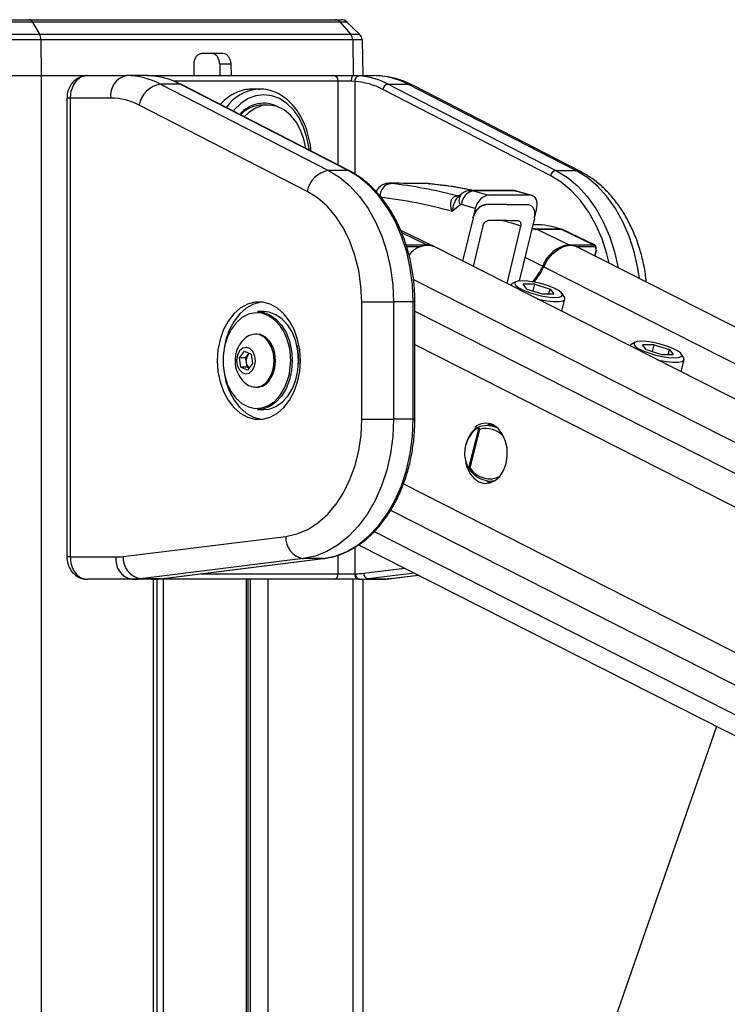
# Paper-space layout '3M DUO Surface Plate' of a CAD drawing. Header units: millimetres. Extents: x 10 to 10348, y 20 to 7979.
# Tile 45 of 117: x 3627 to 3754, y 3686 to 3862. Entities that reach past the tile are written whole.
import ezdxf

# ---------------------------------------------------------------- set-up
doc = ezdxf.new("R2010")
doc.units = ezdxf.units.MM

psp = doc.layouts.new('3M DUO Surface Plate')

# ---------------------------------------------------------------- linework, layer by layer
at = {"color": 7, "linetype": 'Continuous', "lineweight": 25}
for p, q in [((3625.72, 3861.9), (3629.13, 3861.9)), ((3629.71, 3861.48), (3625.72, 3861.48)), ((3629.13, 3861.9), (3683.81, 3861.9)), ((3629.71, 3861.48), (3630.94, 3859.33)), ((3684.68, 3861.48), (3629.71, 3861.48)), ((3683.81, 3861.9), (3684.84, 3861.9)), ((3684.68, 3861.48), (3686.53, 3859.33)), ((3685.88, 3861.48), (3684.68, 3861.48)), ((3685.88, 3861.48), (3688.11, 3859.33)), ((3625.72, 3859.33), (3630.94, 3859.33)), ((3630.94, 3859.33), (3686.53, 3859.33)), ((3686.53, 3859.33), (3688.11, 3859.33)), ((3631.19, 3858.28), (3625.72, 3858.28)), ((3631.19, 3858.28), (3631.26, 3851.9)), ((3686.91, 3858.28), (3631.19, 3858.28)), ((3686.91, 3858.28), (3687, 3851.9)), ((3688.57, 3858.28), (3686.91, 3858.28)), ((3688.57, 3858.28), (3688.68, 3851.9)), ((3659.98, 3855.9), (3663.71, 3855.9)), ((3658.56, 3851.9), (3658.56, 3853.93)), ((3665.12, 3853.93), (3663.14, 3853.93)), ((3663.14, 3853.93), (3663.19, 3851.9)), ((3665.12, 3853.93), (3665.17, 3851.9)), ((3625.72, 3851.9), (3631.26, 3851.9)), ((3631.26, 3851.9), (3639.57, 3851.9)), ((3631.26, 3851.9), (3639.51, 3851.9)), ((3639.51, 3851.9), (3646.51, 3851.9)), ((3650.2, 3851.9), (3646.51, 3851.9)), ((3650.2, 3851.9), (3651.09, 3851.9)), ((3651.09, 3851.9), (3683.5, 3851.9)), ((3683.5, 3851.9), (3687.02, 3851.9)), ((3687.02, 3851.9), (3690.71, 3851.9)), ((3652.56, 3850.39), (3682.55, 3834.96)), ((3656.09, 3850.39), (3652.56, 3850.39)), ((3686.08, 3834.96), (3656.09, 3850.39)), ((3686.3, 3834.91), (3656.31, 3850.34)), ((3686.63, 3850.9), (3684.28, 3850.9)), ((3687.26, 3850.87), (3686.63, 3850.9)), ((3693.22, 3850.39), (3723.2, 3834.96)), ((3693.22, 3850.39), (3696.75, 3850.39)), ((3726.74, 3834.96), (3696.75, 3850.39)), ((3727.6, 3834.75), (3697.62, 3850.19)), ((3670.32, 3849.5), (3668.9, 3849.5)), ((3670.05, 3849.49), (3670.32, 3849.5)), ((3722.26, 3834.02), (3692.27, 3849.45)), ((3635.87, 3847.9), (3635.87, 3765.9)), ((3636.45, 3847.9), (3636.45, 3765.9)), ((3643.68, 3847.9), (3636.45, 3847.9)), ((3678.75, 3831.2), (3648.76, 3846.63)), ((3671.8, 3846.65), (3670.78, 3846.65)), ((3686.08, 3834.96), (3682.55, 3834.96)), ((3723.2, 3834.96), (3726.74, 3834.96)), ((3693.68, 3832.67), (3693.55, 3832.68)), ((3700.51, 3832.59), (3700.63, 3832.59)), ((3705.51, 3830.41), (3705.53, 3830.41)), ((3706.29, 3830.72), (3705.85, 3830.35)), ((3715.4, 3831.37), (3708.07, 3831.37)), ((3708.5, 3831.31), (3711.15, 3830.52)), ((3715.83, 3831.31), (3708.5, 3831.31)), ((3718.58, 3830.52), (3711.15, 3830.52)), ((3718.58, 3830.52), (3715.83, 3831.31)), ((3718.92, 3830.47), (3716.17, 3831.26)), ((3706.1, 3828.81), (3704.67, 3827.62)), ((3708.78, 3828.14), (3706.34, 3828.87)), ((3718.16, 3828.83), (3718.16, 3828.83)), ((3708.78, 3828.14), (3708.36, 3826.48)), ((3719.74, 3828.14), (3719.38, 3826.7)), ((3708.39, 3826.47), (3706.54, 3818.77)), ((3710.17, 3825.04), (3708.44, 3817.81)), ((3719.35, 3826.46), (3716.65, 3815.23)), ((3719.42, 3825.26), (3719.06, 3825.26)), ((3701.28, 3821.44), (3695.48, 3824.22)), ((3716.88, 3825.03), (3714.42, 3814.77)), ((3724.06, 3824.48), (3719.72, 3824.48)), ((3719.81, 3824.44), (3725.56, 3821.69)), ((3719.81, 3824.44), (3724.15, 3824.44)), ((3724.15, 3824.44), (3729.9, 3821.69)), ((3724.36, 3824.4), (3724.22, 3824.46)), ((3730.11, 3821.64), (3724.36, 3824.4)), ((3725.56, 3821.69), (3729.9, 3821.69)), ((4376.4, 3478.68), (3701.54, 3821.32)), ((4390.1, 3484.62), (3726.94, 3821.32)), ((3730.2, 3819.66), (3730.45, 3820.67)), ((3716.03, 3815.07), (3715.33, 3814.68)), ((3719.44, 3814.63), (3717.37, 3814.63)), ((3718.02, 3813.77), (3717.37, 3814.63)), ((3719.13, 3813.42), (3719.44, 3814.63)), ((3719.44, 3814.63), (3722.17, 3813.77)), ((3715.11, 3814.43), (3715.1, 3814.43)), ((3718.02, 3813.77), (3720.75, 3812.91)), ((3720.75, 3812.91), (3722.82, 3812.91)), ((3721.95, 3812.91), (3722.17, 3813.77)), ((3722.17, 3813.77), (3722.82, 3812.91)), ((3724.72, 3812.3), (3724.29, 3812.97)), ((3688.52, 3811.46), (3694.18, 3811.46)), ((3688.52, 3790.49), (3688.52, 3811.46)), ((3694.18, 3811.46), (3694.18, 3790.49)), ((3697.71, 3811.46), (3694.18, 3811.46)), ((3697.71, 3790.49), (3697.71, 3811.46)), ((3698.01, 3790.49), (3698.01, 3811.46)), ((3724.24, 3809.79), (3724.8, 3811.97)), ((3671.05, 3809.73), (3669.92, 3809.73)), ((3669.78, 3805.73), (3669.51, 3805.73)), ((3737.32, 3804.26), (3736.62, 3803.87)), ((3666.67, 3801.5), (3667.57, 3802.67)), ((3667.57, 3802.67), (3668.74, 3802.15)), ((3668.22, 3802.08), (3668.39, 3802.3)), ((3736.4, 3803.62), (3736.4, 3803.62)), ((3740.74, 3803.81), (3738.66, 3803.81)), ((3739.32, 3802.96), (3738.66, 3803.81)), ((3739.32, 3802.96), (3742.05, 3802.1)), ((3740.43, 3802.61), (3740.74, 3803.81)), ((3740.74, 3803.81), (3743.47, 3802.96)), ((3743.25, 3802.1), (3743.47, 3802.96)), ((3743.47, 3802.96), (3744.12, 3802.1)), ((3666.94, 3799.81), (3666.67, 3801.5)), ((3667.77, 3801.5), (3666.67, 3801.5)), ((3667.77, 3801.5), (3668.22, 3802.08)), ((3667.91, 3800.65), (3667.77, 3801.5)), ((3668.04, 3799.81), (3667.91, 3800.65)), ((3669.01, 3800.46), (3668.1, 3799.29)), ((3668.74, 3802.15), (3669.01, 3800.46)), ((3677.24, 3800.98), (3677.23, 3800.41)), ((3742.05, 3802.1), (3744.12, 3802.1)), ((3745.54, 3798.98), (3746.09, 3801.16)), ((3746.02, 3801.48), (3745.59, 3802.16)), ((3668.1, 3799.29), (3666.94, 3799.81)), ((3668.04, 3799.81), (3666.94, 3799.81)), ((3668.38, 3799.65), (3668.04, 3799.81)), ((3669.51, 3796.23), (3669.78, 3796.23)), ((3669.92, 3792.23), (3671.05, 3792.23)), ((3688.52, 3790.49), (3694.18, 3790.49)), ((3697.71, 3790.49), (3694.18, 3790.49)), ((3707.67, 3781.81), (3709.44, 3788.78)), ((3709.56, 3788.69), (3707.81, 3781.79)), ((3708.84, 3788.86), (3708.73, 3788.79)), ((3708.84, 3788.86), (3709, 3788.95)), ((3712.11, 3789.44), (3710.8, 3789.41)), ((3711.55, 3789.69), (3710.94, 3789.41)), ((3707.36, 3781.98), (3707.39, 3781.93)), ((3711.51, 3779.42), (3712.11, 3779.4)), ((3645.91, 3765.98), (3674.97, 3769.57)), ((3687.94, 3768.07), (4278.46, 3468.26)), ((3636.45, 3765.9), (3644.61, 3765.9)), ((3678.04, 3765.59), (3648.98, 3761.99)), ((3652.52, 3761.99), (3681.58, 3765.59)), ((3652.58, 3762), (3681.64, 3765.59)), ((3681.58, 3765.59), (3678.04, 3765.59)), ((3681.64, 3765.59), (3681.58, 3765.59)), ((3647.44, 3761.9), (3639.51, 3761.9)), ((3650.98, 3761.9), (3647.44, 3761.9)), ((3652.52, 3761.99), (3648.98, 3761.99)), ((3651.09, 3761.9), (3650.98, 3761.9)), ((3683.5, 3761.9), (3651.09, 3761.9)), ((3652, 3176.43), (3652, 3761.9)), ((3652.58, 3762), (3652.52, 3761.99)), ((3668.21, 3490.62), (3668.21, 3761.9)), ((3687.97, 3761.9), (3683.5, 3761.9)), ((3684.28, 3762.9), (3687.26, 3762.9)), ((3687.26, 3762.9), (3687.39, 3762.9)), ((3688.1, 3761.9), (3687.97, 3761.9)), ((3688.1, 3761.9), (3691.64, 3761.9)), ((3688.68, 3761.9), (3688.68, 3535.01)), ((3689.64, 3761.99), (3693.18, 3761.99)), ((3693.42, 3762.01), (3698.61, 3762.65)), ((3751.85, 3735.62), (3714.59, 3628.27))]:
    psp.add_line(p, q, dxfattribs=at)
at = {"color": 8, "linetype": 'Continuous', "lineweight": 25}
for p, q in [((3631.26, 3851.9), (3631.26, 977.9)), ((3684.28, 3850.9), (3655, 3850.9)), ((3684.28, 3835.94), (3684.28, 3850.9)), ((3687.26, 3850.87), (3687.26, 3834.34)), ((3636.45, 3847.9), (3635.87, 3847.9)), ((3699.79, 3832.64), (3699.67, 3832.64)), ((3695.64, 3823.85), (3700.16, 3821.69)), ((3696.42, 3821.69), (3700.16, 3821.69)), ((3699.01, 3821.3), (3696.55, 3821.3)), ((3730.03, 3821.3), (3726.97, 3821.3)), ((3730.12, 3819.7), (3730.36, 3820.64)), ((3717.67, 3819.47), (3720.84, 3817.86)), ((3721.04, 3817.75), (4383.13, 3481.6)), ((3697.76, 3815.5), (4368.2, 3475.12)), ((3698.01, 3811.46), (3697.71, 3811.46)), ((3698.01, 3809.84), (4274, 3517.4)), ((3698.01, 3803.84), (3807.67, 3748.16)), ((3676.11, 3801.34), (3676.11, 3800.98)), ((3698.01, 3790.49), (3697.71, 3790.49)), ((3695.95, 3778.94), (3799.24, 3726.5)), ((3693.67, 3774.24), (4265.45, 3483.94)), ((3690.74, 3770.44), (4316.57, 3452.7)), ((3687.26, 3767.63), (3687.26, 3762.9)), ((3636.45, 3765.9), (3635.87, 3765.9)), ((3684.28, 3762.9), (3684.28, 3766.23)), ((3688.87, 3762.99), (3696.17, 3763.89)), ((3651.12, 3761.9), (3651.09, 3761.9)), ((3651.31, 3176.43), (3651.31, 3761.9)), ((3653.06, 3761.9), (3653.06, 3490.62)), ((3659.86, 3762.9), (3684.28, 3762.9)), ((3667.91, 3490.62), (3667.91, 3761.9)), ((3668.67, 3489.57), (3668.67, 3761.9)), ((3671.76, 3761.9), (3671.76, 3489.38)), ((3687, 3530.18), (3687, 3761.9)), ((3697.9, 3763.02), (3689.64, 3761.99)), ((3693.18, 3761.99), (3698.59, 3762.66)), ((3693.42, 3762.01), (3693.18, 3761.99))]:
    psp.add_line(p, q, dxfattribs=at)
at = {"color": 8, "linetype": 'Continuous', "lineweight": 25, "flags": 128}
for points in [[(3651.09, 3851.9), (3651.21, 3851.88), (3651.31, 3851.84)], [(3697.62, 3850.19), (3697.29, 3850.32), (3696.75, 3850.39)], [(3679.14, 3838.59), (3679.1, 3838.91), (3678.73, 3840.87), (3678.13, 3842.7), (3677.31, 3844.36), (3676.3, 3845.79), (3675.13, 3846.94), (3673.83, 3847.8), (3672.45, 3848.32), (3671.03, 3848.5), (3669.6, 3848.32), (3668.22, 3847.8), (3666.92, 3846.94), (3665.75, 3845.79), (3665.58, 3845.57)], [(3686.3, 3834.91), (3686.21, 3834.94), (3686.08, 3834.96)], [(3732.7, 3818.39), (3732.29, 3820.06), (3731.43, 3822.73), (3730.35, 3825.23), (3729.06, 3827.52), (3727.58, 3829.58), (3725.94, 3831.36), (3724.16, 3832.85), (3722.26, 3834.02)], [(3723.2, 3834.96), (3725.18, 3833.74), (3727.04, 3832.19), (3728.76, 3830.33), (3730.3, 3828.19), (3731.64, 3825.8), (3732.77, 3823.2), (3733.66, 3820.42), (3734.3, 3817.58)], [(3738.12, 3815.64), (3737.85, 3817.51), (3737.2, 3820.42), (3736.3, 3823.2), (3735.17, 3825.8), (3733.83, 3828.19), (3732.29, 3830.33), (3730.58, 3832.19), (3728.72, 3833.74), (3726.74, 3834.96)], [(3727.6, 3834.75), (3727.27, 3834.88), (3726.74, 3834.96)], [(3715.83, 3831.31), (3716.17, 3831.26), (3716.17, 3831.26)], [(3724.15, 3824.44), (3724.29, 3824.43), (3724.36, 3824.4)], [(3730.45, 3820.67), (3730.44, 3820.66), (3730.43, 3820.65), (3730.4, 3820.64), (3730.36, 3820.64)], [(3675.6, 3798.67), (3675.7, 3799.26), (3675.83, 3800.98)], [(3707.12, 3782.55), (3707.12, 3782.55), (3707.12, 3782.57), (3707.14, 3782.58), (3707.16, 3782.6), (3707.19, 3782.62)]]:
    psp.add_lwpolyline(points, dxfattribs=at)
at = {"color": 7, "linetype": 'Continuous', "lineweight": 25, "flags": 128}
for points in [[(3687.02, 3851.9), (3686.94, 3851.88), (3686.87, 3851.82), (3686.8, 3851.73), (3686.74, 3851.61), (3686.69, 3851.45), (3686.66, 3851.28), (3686.63, 3851.09), (3686.63, 3850.9)], [(3656.31, 3850.34), (3656.23, 3850.37), (3656.09, 3850.39)], [(3678.55, 3838.89), (3678.2, 3840.53), (3677.6, 3842.18), (3676.79, 3843.64), (3675.8, 3844.85), (3674.66, 3845.77), (3673.42, 3846.38), (3672.12, 3846.64), (3670.81, 3846.55), (3669.54, 3846.11), (3668.35, 3845.34), (3667.54, 3844.56)], [(3682.55, 3834.96), (3684.52, 3833.74), (3686.38, 3832.19), (3688.1, 3830.33), (3689.64, 3828.19), (3690.98, 3825.8), (3692.11, 3823.2), (3693, 3820.42), (3693.65, 3817.51), (3694.05, 3814.51), (3694.18, 3811.46)], [(3697.71, 3811.46), (3697.58, 3814.51), (3697.19, 3817.51), (3696.54, 3820.42), (3695.64, 3823.2), (3694.52, 3825.8), (3693.17, 3828.19), (3691.63, 3830.33), (3689.92, 3832.19), (3688.06, 3833.74), (3686.08, 3834.96)], [(3699.67, 3832.64), (3698.14, 3832.65), (3693.55, 3832.68)], [(3688.52, 3811.46), (3688.38, 3814.31), (3687.98, 3817.1), (3687.31, 3819.78), (3686.38, 3822.31), (3685.23, 3824.65), (3683.86, 3826.74), (3682.31, 3828.55), (3680.59, 3830.04), (3678.75, 3831.2)], [(3708.39, 3826.47), (3708.39, 3826.48), (3708.39, 3826.48), (3708.38, 3826.48), (3708.38, 3826.48), (3708.37, 3826.48), (3708.37, 3826.48), (3708.37, 3826.48), (3708.36, 3826.48)], [(3724.06, 3824.48), (3724.2, 3824.46), (3724.22, 3824.46)], [(3721.04, 3817.75), (3721.72, 3818.97), (3722.59, 3820.03), (3723.57, 3820.85), (3724.61, 3821.38), (3725.64, 3821.59), (3726.6, 3821.46), (3726.94, 3821.32)], [(3730.37, 3820.74), (3730.41, 3820.72), (3730.43, 3820.7), (3730.45, 3820.69), (3730.45, 3820.67), (3730.45, 3820.67)], [(3715.33, 3814.68), (3715.27, 3814.65), (3715.11, 3814.43)], [(3717.17, 3815.26), (3716.41, 3815.2), (3715.95, 3815.02), (3715.83, 3814.74), (3716.05, 3814.39), (3716.6, 3813.98), (3717.43, 3813.56), (3718.48, 3813.15), (3719.66, 3812.79), (3720.88, 3812.52), (3722.03, 3812.34), (3723.02, 3812.28), (3723.78, 3812.34), (3724.24, 3812.52), (3724.36, 3812.79), (3724.14, 3813.15), (3723.59, 3813.56), (3722.76, 3813.98), (3721.71, 3814.39), (3720.53, 3814.74), (3719.31, 3815.02), (3718.16, 3815.2), (3717.17, 3815.26)], [(3662.71, 3800.98), (3662.84, 3799.05), (3663.21, 3797.19), (3663.82, 3795.45), (3664.65, 3793.91), (3665.66, 3792.6), (3666.83, 3791.58), (3668.1, 3790.88), (3669.45, 3790.52), (3670.82, 3790.52), (3672.17, 3790.88), (3673.44, 3791.58), (3674.61, 3792.6), (3675.62, 3793.91), (3676.45, 3795.45), (3677.06, 3797.19), (3677.43, 3799.05), (3677.56, 3800.98), (3677.43, 3802.91), (3677.06, 3804.77), (3676.45, 3806.51), (3675.62, 3808.05), (3674.61, 3809.36), (3673.44, 3810.38), (3672.17, 3811.08), (3670.82, 3811.43), (3669.45, 3811.43), (3668.1, 3811.08), (3666.83, 3810.38), (3665.66, 3809.36), (3664.65, 3808.05), (3663.82, 3806.51), (3663.21, 3804.77), (3662.84, 3802.91), (3662.71, 3800.98)], [(3670.67, 3811.45), (3670.51, 3811.43), (3669.16, 3811.08), (3667.89, 3810.38), (3666.72, 3809.36), (3665.71, 3808.05), (3664.88, 3806.51), (3664.27, 3804.77), (3663.92, 3803.08)], [(3719.93, 3811.98), (3720.3, 3811.89), (3721.6, 3811.65), (3722.77, 3811.53), (3723.73, 3811.53), (3724.41, 3811.65), (3724.76, 3811.89), (3724.76, 3812.23), (3724.72, 3812.3)], [(3674.03, 3807.06), (3673.95, 3807.18), (3672.98, 3808.23), (3671.88, 3809), (3670.7, 3809.43), (3669.48, 3809.52), (3668.27, 3809.26), (3667.12, 3808.66), (3666.08, 3807.74), (3665.19, 3806.55), (3664.5, 3805.13), (3664.01, 3803.54), (3663.77, 3801.84), (3663.77, 3800.11), (3664.01, 3798.42), (3664.5, 3796.83), (3665.19, 3795.41), (3666.08, 3794.22), (3667.12, 3793.3), (3668.27, 3792.7), (3669.48, 3792.44), (3670.7, 3792.53), (3671.88, 3792.96), (3672.98, 3793.72), (3673.95, 3794.78), (3674.74, 3796.09), (3675.34, 3797.61), (3675.6, 3798.67)], [(3669.92, 3809.73), (3670.86, 3809.63), (3672.07, 3809.18), (3673.2, 3808.4), (3674.19, 3807.32), (3675, 3805.98), (3675.61, 3804.43), (3675.98, 3802.74), (3676.11, 3801.34)], [(3677.24, 3800.98), (3677.12, 3802.74), (3676.74, 3804.43), (3676.13, 3805.98), (3675.32, 3807.32), (3674.33, 3808.4), (3673.2, 3809.18), (3671.99, 3809.63), (3671.05, 3809.73)], [(3671.78, 3797.48), (3672.37, 3798.48), (3672.74, 3799.66), (3672.87, 3800.94), (3672.75, 3802.22), (3672.4, 3803.41), (3671.83, 3804.42), (3671.08, 3805.18), (3670.22, 3805.62), (3669.31, 3805.72), (3668.41, 3805.47), (3667.83, 3805.09)], [(3672.05, 3797.48), (3672.64, 3798.48), (3673.01, 3799.66), (3673.14, 3800.94), (3673.02, 3802.22), (3672.67, 3803.41), (3672.09, 3804.42), (3671.35, 3805.18), (3670.49, 3805.62), (3669.78, 3805.73)], [(3738.46, 3804.44), (3737.71, 3804.38), (3737.25, 3804.21), (3737.12, 3803.93), (3737.35, 3803.57), (3737.9, 3803.17), (3738.73, 3802.74), (3739.78, 3802.34), (3740.96, 3801.98), (3742.17, 3801.71), (3743.32, 3801.53), (3744.32, 3801.47), (3745.08, 3801.53), (3745.54, 3801.71), (3745.66, 3801.98), (3745.44, 3802.34), (3744.89, 3802.74), (3744.05, 3803.17), (3743.01, 3803.57), (3741.83, 3803.93), (3740.61, 3804.21), (3739.46, 3804.38), (3738.46, 3804.44)], [(3668.97, 3799.23), (3669.36, 3799.98), (3669.52, 3800.88), (3669.41, 3801.79), (3669.07, 3802.59), (3668.55, 3803.13), (3667.91, 3803.35), (3667.26, 3803.21), (3666.7, 3802.73), (3666.31, 3801.98), (3666.16, 3801.08), (3666.26, 3800.16), (3666.6, 3799.37), (3667.13, 3798.83), (3667.77, 3798.61), (3668.41, 3798.75), (3668.97, 3799.23)], [(3668.43, 3802.29), (3668.33, 3802.21), (3668.22, 3802.08)], [(3676.91, 3803.76), (3677.12, 3802.7), (3677.24, 3800.98)], [(3736.62, 3803.87), (3736.57, 3803.83), (3736.4, 3803.62)], [(3676.11, 3800.98), (3675.98, 3799.22), (3675.61, 3797.53), (3675, 3795.98), (3674.19, 3794.64), (3673.2, 3793.55), (3672.07, 3792.77), (3670.86, 3792.33), (3669.92, 3792.23)], [(3671.05, 3792.23), (3671.99, 3792.33), (3673.2, 3792.77), (3674.33, 3793.55), (3675.32, 3794.64), (3676.13, 3795.98), (3676.74, 3797.53), (3677.12, 3799.22), (3677.24, 3800.98)], [(3741.23, 3801.17), (3741.6, 3801.08), (3742.89, 3800.84), (3744.06, 3800.72), (3745.03, 3800.72), (3745.71, 3800.84), (3746.06, 3801.08), (3746.06, 3801.42), (3746.02, 3801.48)], [(3663.92, 3798.87), (3664.27, 3797.19), (3664.88, 3795.45), (3665.71, 3793.91), (3666.72, 3792.6), (3667.89, 3791.58), (3669.16, 3790.88), (3670.51, 3790.52), (3670.67, 3790.51)], [(3674.97, 3769.57), (3676.94, 3770.01), (3678.86, 3770.82), (3680.68, 3771.98), (3682.38, 3773.49), (3683.92, 3775.3), (3685.27, 3777.38), (3686.41, 3779.71), (3687.32, 3782.23), (3687.98, 3784.9), (3688.39, 3787.67), (3688.52, 3790.49)], [(3694.18, 3790.49), (3694.04, 3787.41), (3693.64, 3784.38), (3692.98, 3781.43), (3692.06, 3778.63), (3690.91, 3776.01), (3689.53, 3773.6), (3687.96, 3771.46), (3686.21, 3769.61), (3684.32, 3768.07), (3682.3, 3766.88), (3680.2, 3766.05), (3678.04, 3765.59)], [(3681.58, 3765.59), (3683.74, 3766.05), (3685.84, 3766.88), (3687.85, 3768.07), (3689.75, 3769.61), (3691.5, 3771.46), (3693.07, 3773.6), (3694.44, 3776.01), (3695.59, 3778.63), (3696.51, 3781.43), (3697.17, 3784.38), (3697.58, 3787.41), (3697.71, 3790.49)], [(3707.23, 3782.16), (3707.25, 3782.12), (3707.79, 3780.93), (3708.52, 3779.99), (3709.41, 3779.34), (3710.38, 3779.04), (3711.38, 3779.11), (3712.33, 3779.54), (3713.17, 3780.3), (3713.84, 3781.34), (3714.29, 3782.6), (3714.51, 3783.98), (3714.46, 3785.38), (3714.15, 3786.73), (3713.61, 3787.91), (3712.88, 3788.86), (3711.99, 3789.5), (3711.99, 3789.5)], [(3710.89, 3779.46), (3711.11, 3779.34), (3711.55, 3779.16)]]:
    psp.add_lwpolyline(points, dxfattribs=at)
at = {"color": 7, "linetype": 'Continuous', "lineweight": 25}
for centre, radius, start, end in [((3629.06, 3861.19), 0.715, 23.9015, 83.8798), ((3683.79, 3860.75), 1.15, 39.3461, 88.8834), ((3684.84, 3860.4), 1.5, 46, 90), ((3628.99, 3858.3), 2.21, 359.3304, 27.7509), ((3685.26, 3858.28), 1.65, 0.1104, 39.6928), ((3687.07, 3858.25), 1.5, 1, 46), ((3647.22, 3848.4), 3.57, 101.4218, 188.0495), ((3646.44, 3838.73), 13.17, 62.3133, 89.6828), ((3649.93, 3838.6), 13.31, 62.4016, 85.9183), ((3683.38, 3851), 0.911, 353.8573, 82.1256), ((3688.18, 3850.96), 0.927, 101.3299, 185.5863), ((3687.05, 3838.6), 13.31, 62.4016, 85.9183), ((3690.63, 3838.73), 13.17, 62.3133, 89.6828), ((3653.35, 3845.8), 4.66, 99.7581, 169.6801), ((3686.35, 3838.13), 12.77, 62.4016, 85.9183), ((3693.41, 3849.24), 1.17, 99.7581, 169.6801), ((3643.62, 3836.84), 11.06, 62.3133, 89.6828), ((3670.99, 3841.43), 5.54, 61.4127, 140.2057), ((3670.94, 3840.99), 5.66, 91.6168, 135.1278), ((3683.34, 3830.36), 4.66, 99.7581, 169.6801), ((3723.4, 3833.81), 1.17, 99.7581, 169.6801), ((3684.53, 3751.34), 81.81, 75.1279, 83.5761), ((3708.94, 3828.74), 2.61, 99.8928, 177.06), ((3682.7, 3749.9), 80.77, 74.2168, 83.5689), ((3719.41, 3810.99), 14.28, 70.9805, 89.9446), ((3719.45, 3823.69), 0.839, 64.3192, 71.1413), ((3723.79, 3823.69), 0.839, 64.3192, 71.1413), ((3700.26, 3817.51), 4.02, 71.4213, 145.8852), ((3700.19, 3819.15), 2.54, 61.9305, 90.6852), ((3726.39, 3815.84), 5.91, 98.0491, 160.0179), ((3729.71, 3821.41), 0.34, 341.9956, 55.6725), ((3710.18, 3822.68), 11.7, 319.3781, 335.6295), ((3710.38, 3822.58), 11.7, 319.7419, 335.6243), ((3671.2, 3800.98), 5.32, 129.3893, 212.9981), ((3669.78, 3800.99), 1.91, 144.892, 190.0632), ((3669.41, 3800.82), 1.52, 186.263, 228.4411), ((3671.2, 3800.98), 5.32, 212.9981, 230.6107), ((3669.53, 3798.94), 2.68, 230.4827, 327.0175), ((3669.67, 3799.11), 2.89, 272.1423, 325.5535), ((3712.9, 3784.42), 6.01, 133.091, 198.4211), ((3712.6, 3784.42), 5.71, 133.091, 198.4211), ((3710.69, 3786.89), 2.91, 63.5706, 132.916), ((3709.76, 3788.55), 0.391, 133.3629, 143.2314), ((3708.03, 3781.84), 0.355, 184.8005, 196.6841), ((3678.78, 3769.34), 3.83, 176.5252, 258.7875), ((3648.15, 3765.4), 3.57, 171.9505, 258.5782), ((3644.61, 3776.43), 10.54, 270.0053, 277.0613), ((3649.73, 3765.75), 3.83, 176.5252, 258.7875), ((3647.44, 3774.44), 12.54, 270.0053, 277.0613), ((3650.98, 3774.44), 12.54, 270.0053, 277.0613), ((3683.38, 3762.8), 0.911, 277.8744, 6.1427), ((3688.14, 3762.77), 0.893, 171.9505, 258.5782), ((3687.39, 3774.94), 12.04, 270.0053, 277.0613), ((3688.28, 3762.77), 0.893, 171.9505, 258.5782), ((3688.1, 3774.44), 12.54, 270.0053, 277.0613), ((3689.83, 3762.93), 0.956, 176.5252, 258.7875), ((3691.64, 3774.44), 12.54, 270.0053, 277.0613)]:
    psp.add_arc(centre, radius, start, end, dxfattribs=at)
at = {"color": 8, "linetype": 'Continuous', "lineweight": 25}
for centre, radius, start, end in [((3670.73, 3841.66), 7.86, 94.9261, 144.5856), ((3694.08, 3830.35), 2.32, 99.861, 179.1152), ((3705.82, 3831.6), 1.23, 255.1196, 271.3586), ((3705.85, 3831.64), 1.27, 255.3552, 269.8023), ((3707.52, 3829.63), 1.64, 138.3732, 209.9308), ((3700.05, 3821.48), 0.232, 27.1508, 62.4596), ((3725.45, 3821.48), 0.232, 27.1508, 62.4596), ((3723.17, 3822.5), 5.2, 243.3143, 245.7852), ((3665.29, 3801.17), 10.54, 358.9414, 33.9683), ((3708.85, 3788.68), 0.171, 136.8711, 208.5756)]:
    psp.add_arc(centre, radius, start, end, dxfattribs=at)
at = {"color": 7, "linetype": 'Continuous', "lineweight": 25}
for centre, major_axis, ratio, start_param, end_param in [((2012.46, 3681.18), (6582.36, 1.69), 0.023736, 1.311555, 1.312516), ((3692.07, 3668.07), (-1.38, 165), 0.718671, 6.13294, 6.20029), ((3710.55, 3828.14), (1.12, 2.26), 0.661313, 0.317042, 1.885697), ((3717.97, 3828.14), (1.13, 2.26), 0.65939, 5.034138, 6.602793), ((3706.27, 3828.38), (0.004, 0.5), 0.695398, 6.084304, 6.816517), ((3013.98, 3673.37), (6685.29, 0.88), 0.023371, 1.465265, 1.466382), ((2895.95, 3674.29), (6687.01, 3.63), 0.023221, 1.447517, 1.448635), ((3013.98, 3673.37), (6563.74, 0.86), 0.023371, 1.463571, 1.464383), ((3729.67, 3820.74), (0.447, 0.895), 0.66672, 5.033744, 6.60454), ((3729.87, 3820.64), (0.317, 0.624), 0.665438, 5.038116, 6.608912)]:
    psp.add_ellipse(centre, major_axis=major_axis, ratio=ratio, start_param=start_param, end_param=end_param, dxfattribs=at)
at = {"color": 8, "linetype": 'Continuous', "lineweight": 25}
for centre, major_axis, ratio, start_param, end_param in [((-3246.39, 3722.23), (9081.94, 72.11), 0.009065, 0.698906, 0.698959), ((3708.07, 3828.37), (0, 3), 0.705158, 6.079889, 6.282402), ((3715.4, 3828.37), (0, 3), 0.709054, 6.078019, 6.282242), ((3691.68, 3668.09), (-1.39, 161), 0.719029, 6.051758, 6.080124), ((3711.03, 3784.36), (-1.95, 4.15), 0.895007, 5.043049, 6.158542), ((3711.03, 3784.36), (-1.95, 4.15), 0.895007, 1.780334, 3.197235)]:
    psp.add_ellipse(centre, major_axis=major_axis, ratio=ratio, start_param=start_param, end_param=end_param, dxfattribs=at)
at = {"color": 7, "linetype": 'Continuous', "lineweight": 25}
for points, knots in [([(3658.56, 3853.93), (3658.58, 3854.16), (3658.61, 3854.61), (3658.86, 3855.2), (3659.23, 3855.64), (3659.62, 3855.87), (3659.88, 3855.89), (3659.98, 3855.9)], [0, 0, 0, 0, 0.217051, 0.434103, 0.651134, 0.868185, 1, 1, 1, 1]), ([(3663.14, 3853.93), (3663.12, 3854.16), (3663.08, 3854.61), (3662.82, 3855.2), (3662.46, 3855.64), (3662.07, 3855.87), (3661.82, 3855.89), (3661.73, 3855.9)], [0, 0, 0, 0, 0.217049, 0.434099, 0.651128, 0.868179, 1, 1, 1, 1]), ([(3663.71, 3855.9), (3663.86, 3855.88), (3664.18, 3855.83), (3664.6, 3855.49), (3664.92, 3854.98), (3665.09, 3854.43), (3665.11, 3854.07), (3665.12, 3853.93)], [0, 0, 0, 0, 0.217103, 0.434207, 0.651285, 0.868325, 1, 1, 1, 1]), ([(3639.5, 3851.89), (3639.48, 3851.89), (3639.12, 3851.93), (3638.42, 3851.76), (3637.51, 3851.31), (3636.76, 3850.6), (3636.21, 3849.7), (3635.9, 3848.76), (3635.9, 3848.15), (3635.9, 3847.9)], [0, 0, 0, 0, 0.010173, 0.183153, 0.354283, 0.524921, 0.699153, 0.878795, 1, 1, 1, 1]), ([(3639.51, 3851.9), (3639.16, 3851.85), (3638.47, 3851.76), (3637.55, 3851.06), (3636.86, 3850.03), (3636.5, 3848.91), (3636.47, 3848.18), (3636.45, 3847.9)], [0, 0, 0, 0, 0.217102, 0.434577, 0.651626, 0.866747, 1, 1, 1, 1]), ([(3650.88, 3851.87), (3650.74, 3851.88), (3650.47, 3851.9), (3650.29, 3851.9), (3650.2, 3851.9)], [0, 0, 0, 0, 0.491259, 1, 1, 1, 1]), ([(3687.02, 3851.9), (3687.19, 3851.9), (3687.55, 3851.9), (3687.85, 3851.88), (3688, 3851.87)], [0, 0, 0, 0, 0.491209, 1, 1, 1, 1]), ([(3697.62, 3850.19), (3697.21, 3850.38), (3696.14, 3850.9), (3694.31, 3851.5), (3692.4, 3851.85), (3691.19, 3851.88), (3690.71, 3851.9)], [0, 0, 0, 0, 0.183481, 0.491955, 0.79717, 1, 1, 1, 1]), ([(3668.9, 3849.46), (3668.56, 3849.46), (3667.72, 3849.46), (3666.38, 3849.05), (3664.95, 3848.28), (3663.91, 3847.49), (3663.4, 3846.89), (3663.29, 3846.75)], [0, 0, 0, 0, 0.172, 0.42343, 0.674862, 0.926461, 1, 1, 1, 1]), ([(3679.45, 3838.43), (3679.45, 3838.46), (3679.42, 3839.16), (3679.16, 3840.5), (3678.66, 3842.38), (3677.92, 3844.12), (3676.98, 3845.69), (3675.87, 3847.04), (3674.61, 3848.12), (3673.23, 3848.92), (3671.78, 3849.38), (3670.69, 3849.55), (3670.12, 3849.48), (3670.03, 3849.47)], [0, 0, 0, 0, 0.005131, 0.114038, 0.223071, 0.332272, 0.441638, 0.551027, 0.660122, 0.768456, 0.875571, 0.981348, 1, 1, 1, 1]), ([(3698.01, 3811.46), (3698, 3811.96), (3697.98, 3813.39), (3697.78, 3815.76), (3697.32, 3818.5), (3696.64, 3821.16), (3695.76, 3823.7), (3694.67, 3826.09), (3693.39, 3828.29), (3691.94, 3830.28), (3690.34, 3832.03), (3688.63, 3833.49), (3687.26, 3834.39), (3686.48, 3834.81), (3686.3, 3834.91)], [0, 0, 0, 0, 0.049171, 0.142068, 0.235022, 0.32801, 0.421041, 0.514118, 0.607231, 0.700348, 0.793408, 0.886328, 0.973612, 1, 1, 1, 1]), ([(3739.33, 3815.03), (3739.31, 3815.29), (3739.21, 3816.48), (3738.81, 3818.58), (3738.11, 3821.26), (3737.16, 3823.82), (3736, 3826.23), (3734.63, 3828.45), (3733.07, 3830.47), (3731.34, 3832.22), (3729.51, 3833.68), (3728.22, 3834.41), (3727.6, 3834.75)], [0, 0, 0, 0, 0.030138, 0.138934, 0.247908, 0.357096, 0.466495, 0.576018, 0.685448, 0.794469, 0.902675, 1, 1, 1, 1]), ([(3693.6, 3832.68), (3693.58, 3832.68), (3693.46, 3832.68), (3693.25, 3832.68), (3692.79, 3832.62), (3692.25, 3832.43), (3691.68, 3832.02), (3691.27, 3831.58), (3691.15, 3831.22), (3691.11, 3831.12)], [0, 0, 0, 0, 0.026839, 0.120055, 0.237945, 0.456226, 0.652246, 0.893258, 1, 1, 1, 1]), ([(3693.68, 3832.67), (3693.66, 3832.67), (3693.6, 3832.67), (3693.54, 3832.67), (3693.53, 3832.66), (3693.57, 3832.65), (3693.65, 3832.64), (3693.69, 3832.64)], [0, 0, 0, 0, 0.108678, 0.323219, 0.545584, 0.772492, 1, 1, 1, 1]), ([(3700.23, 3832.62), (3700.15, 3832.63), (3699.95, 3832.64), (3699.77, 3832.64), (3699.68, 3832.64), (3699.67, 3832.64)], [0, 0, 0, 0, 0.433963, 0.974033, 1, 1, 1, 1]), ([(3700.51, 3832.59), (3700.48, 3832.6), (3700.4, 3832.61), (3700.26, 3832.62), (3700.09, 3832.63), (3699.92, 3832.63), (3699.84, 3832.63), (3699.79, 3832.64)], [0, 0, 0, 0, 0.155525, 0.374182, 0.585503, 0.793018, 1, 1, 1, 1]), ([(3700.63, 3832.59), (3700.63, 3832.59), (3700.52, 3832.6), (3700.38, 3832.61), (3700.24, 3832.62), (3700.23, 3832.62)], [0, 0, 0, 0, 0.049584, 0.906977, 1, 1, 1, 1]), ([(3708.39, 3831.37), (3707.77, 3831.5), (3705.53, 3831.98), (3702.93, 3832.33), (3700.96, 3832.55), (3700.63, 3832.59)], [0, 0, 0, 0, 0.238833, 0.873781, 1, 1, 1, 1]), ([(3704.67, 3827.62), (3704.66, 3827.63), (3704.58, 3827.88), (3704.45, 3828.43), (3704.41, 3829.2), (3704.59, 3829.86), (3704.95, 3830.31), (3705.32, 3830.38), (3705.51, 3830.41)], [0, 0, 0, 0, 0.005633, 0.190875, 0.418683, 0.624651, 0.815589, 1, 1, 1, 1]), ([(3705.83, 3830.37), (3705.84, 3830.37), (3705.84, 3830.37), (3705.85, 3830.37), (3705.85, 3830.37)], [0, 0, 0, 0, 0.786558, 1, 1, 1, 1]), ([(3705.88, 3830.38), (3705.87, 3830.37), (3705.85, 3830.37), (3705.85, 3830.37), (3705.85, 3830.37)], [0, 0, 0, 0, 0.81019, 1, 1, 1, 1]), ([(3708.07, 3831.36), (3707.79, 3831.34), (3707.22, 3831.3), (3706.63, 3830.99), (3706.35, 3830.77), (3706.29, 3830.72)], [0, 0, 0, 0, 0.44014, 0.883427, 1, 1, 1, 1]), ([(3716.17, 3831.26), (3715.94, 3831.33), (3715.68, 3831.4), (3715.42, 3831.36), (3715.38, 3831.35)], [0, 0, 0, 0, 0.871718, 1, 1, 1, 1]), ([(3708.36, 3826.48), (3708.43, 3826.69), (3708.57, 3827.15), (3708.98, 3827.83), (3709.54, 3828.41), (3710.15, 3828.78), (3710.54, 3828.83), (3710.73, 3828.85)], [0, 0, 0, 0, 0.16431, 0.378523, 0.591551, 0.804244, 1, 1, 1, 1]), ([(3710.73, 3828.85), (3710.53, 3828.82), (3710.12, 3828.77), (3709.49, 3828.37), (3708.95, 3827.77), (3708.57, 3827.1), (3708.44, 3826.66), (3708.39, 3826.47)], [0, 0, 0, 0, 0.213276, 0.426545, 0.640061, 0.854446, 1, 1, 1, 1]), ([(3719.35, 3826.46), (3719.39, 3826.73), (3719.48, 3827.26), (3719.35, 3827.98), (3719.03, 3828.51), (3718.6, 3828.79), (3718.28, 3828.82), (3718.16, 3828.83)], [0, 0, 0, 0, 0.216349, 0.432725, 0.64839, 0.862964, 1, 1, 1, 1]), ([(3710.17, 3825.04), (3710.2, 3825.15), (3710.27, 3825.36), (3710.46, 3825.65), (3710.69, 3825.86), (3710.92, 3825.98), (3711.05, 3825.99), (3711.11, 3825.99)], [0, 0, 0, 0, 0.2158843, 0.4317952, 0.6469986, 0.8610983, 1, 1, 1, 1]), ([(3716.41, 3825.98), (3716.48, 3825.97), (3716.64, 3825.95), (3716.81, 3825.78), (3716.91, 3825.55), (3716.93, 3825.28), (3716.9, 3825.1), (3716.88, 3825.03)], [0, 0, 0, 0, 0.213684, 0.42736, 0.641312, 0.856192, 1, 1, 1, 1]), ([(3684.93, 3766.45), (3685.5, 3766.69), (3686.72, 3767.21), (3688.48, 3768.36), (3690.22, 3769.81), (3691.82, 3771.53), (3693.28, 3773.49), (3694.56, 3775.67), (3695.67, 3778.03), (3696.57, 3780.56), (3697.27, 3783.21), (3697.74, 3785.95), (3697.97, 3788.39), (3698, 3789.91), (3698.01, 3790.49)], [0, 0, 0, 0, 0.075973, 0.162036, 0.248467, 0.335227, 0.422233, 0.509398, 0.596648, 0.683931, 0.771215, 0.85849, 0.94576, 1, 1, 1, 1]), ([(3709.44, 3788.78), (3709.43, 3788.79), (3709.41, 3788.82), (3709.31, 3788.85), (3709.08, 3788.82), (3708.86, 3788.71), (3708.72, 3788.61), (3708.7, 3788.59)], [0, 0, 0, 0, 0.045344, 0.125649, 0.375686, 0.92411, 1, 1, 1, 1]), ([(3708.79, 3788.81), (3709.1, 3788.97), (3709.86, 3789.36), (3711.23, 3789.51), (3712.19, 3789.17), (3712.66, 3789.01)], [0, 0, 0, 0, 0.261294, 0.636236, 1, 1, 1, 1]), ([(3709.56, 3788.69), (3709.56, 3788.69), (3709.51, 3788.72), (3709.48, 3788.75), (3709.44, 3788.78)], [0, 0, 0, 0, 0.028633, 1, 1, 1, 1]), ([(3709.49, 3788.83), (3709.51, 3788.79), (3709.53, 3788.74), (3709.56, 3788.69), (3709.56, 3788.69)], [0, 0, 0, 0, 0.971383, 1, 1, 1, 1]), ([(3707.13, 3782.55), (3707.15, 3782.48), (3707.19, 3782.31), (3707.27, 3782.17), (3707.31, 3782.08)], [0, 0, 0, 0, 0.439113, 1, 1, 1, 1]), ([(3707.19, 3782.62), (3707.24, 3782.47), (3707.32, 3782.22), (3707.46, 3781.98), (3707.56, 3781.86), (3707.62, 3781.81), (3707.66, 3781.81), (3707.67, 3781.81)], [0, 0, 0, 0, 0.455671, 0.745011, 0.850638, 0.957061, 1, 1, 1, 1]), ([(3707.69, 3781.73), (3707.67, 3781.73), (3707.62, 3781.71), (3707.54, 3781.74), (3707.43, 3781.84), (3707.35, 3781.95), (3707.32, 3782.07), (3707.31, 3782.08)], [0, 0, 0, 0, 0.100171, 0.304573, 0.485326, 0.948395, 1, 1, 1, 1]), ([(3712.07, 3779.49), (3711.96, 3779.46), (3711.36, 3779.31), (3710.17, 3779.6), (3708.7, 3780.35), (3707.99, 3781.27), (3707.64, 3781.72)], [0, 0, 0, 0, 0.067471, 0.376847, 0.695005, 1, 1, 1, 1]), ([(3707.67, 3781.81), (3707.71, 3781.8), (3707.76, 3781.8), (3707.8, 3781.79), (3707.81, 3781.79)], [0, 0, 0, 0, 0.971367, 1, 1, 1, 1]), ([(3707.81, 3781.79), (3707.8, 3781.79), (3707.76, 3781.77), (3707.72, 3781.75), (3707.69, 3781.73)], [0, 0, 0, 0, 0.0286168, 1, 1, 1, 1]), ([(3635.87, 3765.9), (3635.87, 3765.88), (3635.84, 3765.49), (3635.99, 3764.7), (3636.43, 3763.64), (3637.15, 3762.78), (3638.02, 3762.2), (3638.82, 3761.91), (3639.33, 3761.93), (3639.5, 3761.94)], [0, 0, 0, 0, 0.007235, 0.19321, 0.383125, 0.575022, 0.744089, 0.910323, 1, 1, 1, 1]), ([(3636.45, 3765.9), (3636.49, 3765.45), (3636.55, 3764.56), (3637.07, 3763.38), (3637.83, 3762.47), (3638.69, 3761.97), (3639.27, 3761.92), (3639.51, 3761.9)], [0, 0, 0, 0, 0.212244, 0.424022, 0.636454, 0.850953, 1, 1, 1, 1]), ([(3681.64, 3765.59), (3682, 3765.65), (3683.04, 3765.81), (3684.15, 3766.09), (3684.86, 3766.42), (3684.93, 3766.45)], [0, 0, 0, 0, 0.329072, 0.931306, 1, 1, 1, 1]), ([(3691.64, 3761.9), (3692.08, 3761.91), (3692.67, 3761.92), (3693.27, 3761.99), (3693.42, 3762.01)], [0, 0, 0, 0, 0.738202, 1, 1, 1, 1])]:
    psp.add_open_spline(points, degree=3, knots=knots, dxfattribs=at)
at = {"color": 8, "linetype": 'Continuous', "lineweight": 25}
for points, knots in [([(3705.87, 3830.32), (3705.77, 3830.25), (3705.47, 3830.02), (3705.09, 3829.36), (3704.79, 3828.51), (3704.69, 3827.9), (3704.67, 3827.63), (3704.67, 3827.62)], [0, 0, 0, 0, 0.139118, 0.423149, 0.737199, 0.992251, 1, 1, 1, 1]), ([(3718.89, 3824.54), (3719.06, 3824.51), (3719.32, 3824.48), (3719.64, 3824.45), (3719.76, 3824.45), (3719.81, 3824.44)], [0, 0, 0, 0, 0.53337, 0.790593, 1, 1, 1, 1]), ([(3719.72, 3824.48), (3719.69, 3824.48), (3719.65, 3824.48), (3719.54, 3824.5), (3719.3, 3824.53), (3719.07, 3824.57), (3718.9, 3824.61)], [0, 0, 0, 0, 0.141768, 0.17619, 0.409563, 1, 1, 1, 1]), ([(3709, 3788.95), (3709.02, 3788.97), (3709.09, 3789.01), (3709.19, 3789.02), (3709.31, 3789.01), (3709.39, 3788.97), (3709.45, 3788.91), (3709.48, 3788.86), (3709.49, 3788.83)], [0, 0, 0, 0, 0.138017, 0.4116271, 0.6167267, 0.7743486, 0.9092947, 1, 1, 1, 1])]:
    psp.add_open_spline(points, degree=3, knots=knots, dxfattribs=at)

doc.saveas('drawing.dxf')
